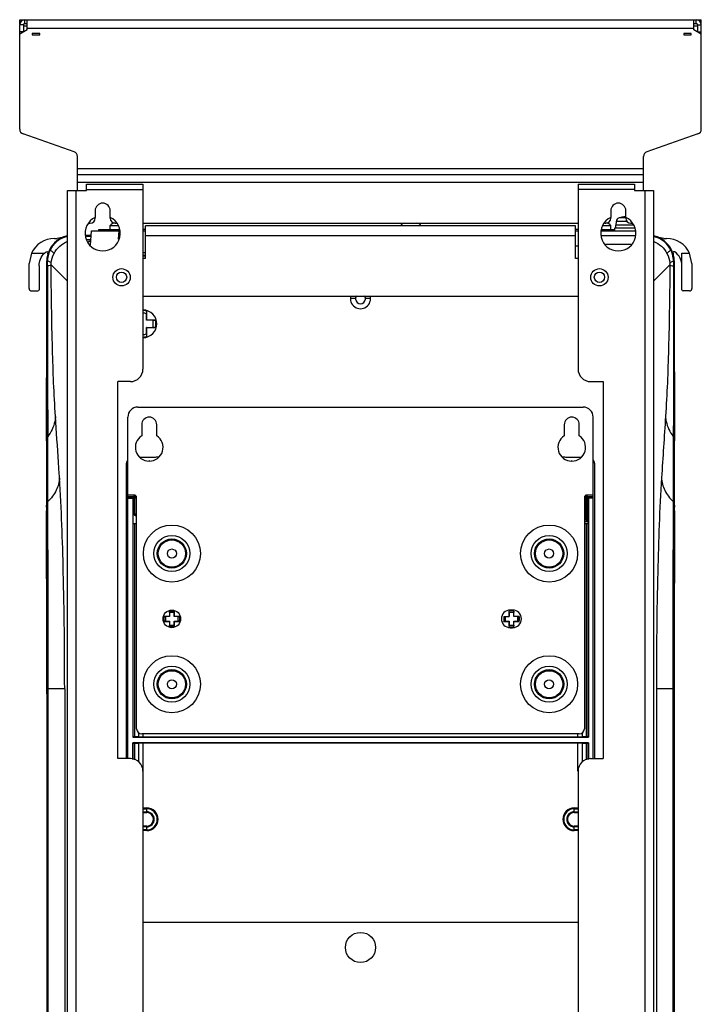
# Model space of a CAD drawing. Header units: millimetres. Extents: x 0 to 3364, y 0 to 2378.
# Tile 34 of 34: x 2575 to 2846, y 1312 to 1704. Entities that reach past the tile are written whole.
import ezdxf

# ---------------------------------------------------------------- set-up
doc = ezdxf.new("R2010")
doc.units = ezdxf.units.MM
doc.header["$LTSCALE"] = 185.02
doc.layers.add('00_COMPONENTS', color=7, linetype='CONTINUOUS')

msp = doc.modelspace()

# ---------------------------------------------------------------- linework, layer by layer
at = {"layer": '00_COMPONENTS', "color": 7, "linetype": 'CONTINUOUS'}
for p, q in [((2574.62, 1702.32), (2574.62, 1703.82)), ((2574.62, 1703.82), (2845.62, 1703.82)), ((2574.62, 1660.24), (2574.62, 1701.82)), ((2577.62, 1699.82), (2577.62, 1703.82)), ((2842.62, 1699.82), (2842.62, 1703.82)), ((2845.62, 1702.32), (2845.62, 1703.82)), ((2845.62, 1660.24), (2845.62, 1701.82)), ((2577.62, 1699.82), (2574.62, 1698.08)), ((2579.62, 1698.32), (2579.62, 1697.82)), ((2582.62, 1698.32), (2579.62, 1698.32)), ((2579.62, 1697.82), (2582.62, 1697.82)), ((2582.62, 1697.82), (2582.62, 1698.32)), ((2838.62, 1698.32), (2838.62, 1697.82)), ((2841.62, 1698.32), (2838.62, 1698.32)), ((2838.62, 1697.82), (2841.62, 1697.82)), ((2841.62, 1697.82), (2841.62, 1698.32)), ((2845.62, 1698.08), (2842.62, 1699.82)), ((2596.28, 1651.28), (2575.97, 1658.35)), ((2844.28, 1658.35), (2823.97, 1651.28)), ((2597.62, 1635.82), (2597.62, 1649.39)), ((2822.62, 1635.82), (2822.62, 1649.39)), ((2602.27, 1622.82), (2602.62, 1622.82)), ((2604.62, 1624.82), (2604.62, 1625.14)), ((2610.62, 1624.82), (2610.62, 1625.14)), ((2610.62, 1620.32), (2610.62, 1621.92)), ((2610.62, 1621.92), (2613.88, 1621.92)), ((2612.62, 1622.82), (2612.97, 1622.82)), ((2623.62, 1622.82), (2796.62, 1622.82)), ((2726.12, 1621.92), (2734.12, 1621.92)), ((2806.36, 1621.92), (2809.62, 1621.92)), ((2807.27, 1622.82), (2807.62, 1622.82)), ((2809.62, 1624.82), (2809.62, 1625.14)), ((2809.62, 1620.32), (2809.62, 1621.92)), ((2811.52, 1622.12), (2811.52, 1620.82)), ((2818.68, 1622.12), (2811.52, 1622.12)), ((2811.75, 1623.58), (2811.62, 1622.12)), ((2813.67, 1625.16), (2812.92, 1624.98)), ((2813.67, 1625.16), (2813.67, 1625.16)), ((2815.62, 1624.82), (2815.62, 1625.14)), ((2817.62, 1622.82), (2817.97, 1622.82)), ((2603.03, 1617.97), (2600.87, 1617.97)), ((2600.88, 1618.05), (2601.63, 1618.05)), ((2601.63, 1618.05), (2603.03, 1618.05)), ((2602.82, 1614.04), (2603.12, 1619.82)), ((2603.12, 1619.82), (2614.11, 1619.82)), ((2606.12, 1619.82), (2606.12, 1620.32)), ((2606.12, 1620.32), (2614.1, 1620.32)), ((2624.62, 1620.32), (2623.62, 1620.32)), ((2623.62, 1619.82), (2624.62, 1619.82)), ((2796.62, 1620.32), (2795.62, 1620.32)), ((2795.62, 1619.82), (2796.62, 1619.82)), ((2806.09, 1619.82), (2819.16, 1619.82)), ((2806.15, 1620.32), (2811.12, 1620.32)), ((2811.12, 1620.82), (2811.12, 1619.82)), ((2819.04, 1620.82), (2811.12, 1620.82)), ((2588.41, 1616.79), (2589.55, 1616.79)), ((2591.54, 1617.2), (2589.55, 1616.79)), ((2819.39, 1617.82), (2805.86, 1617.82)), ((2830.69, 1616.79), (2828.7, 1617.2)), ((2830.69, 1616.79), (2831.84, 1616.79)), ((2579.29, 1610.87), (2578.42, 1606.81)), ((2584.42, 1610.87), (2585.08, 1611.45)), ((2585.78, 1610.62), (2585.86, 1610.9)), ((2795.62, 1613.82), (2796.62, 1613.82)), ((2834.38, 1610.9), (2834.47, 1610.62)), ((2841.83, 1606.81), (2840.96, 1610.87)), ((2585.38, 1606.8), (2585.39, 1607.82)), ((2585.46, 1607.82), (2585.46, 1606.8)), ((2585.46, 1606.8), (2585.46, 1605.81)), ((2623.62, 1609.82), (2624.62, 1609.82)), ((2834.78, 1606.79), (2834.78, 1607.82)), ((2834.78, 1605.81), (2834.78, 1606.79)), ((2834.86, 1607.82), (2834.86, 1607.13)), ((2834.86, 1607.13), (2834.86, 1606.79)), ((2834.86, 1606.79), (2834.86, 1605.81)), ((2585.46, 1605.81), (2585.39, 1538.17)), ((2834.63, 1605.81), (2834.64, 1546.37)), ((2834.84, 1546.07), (2834.78, 1605.81)), ((2579.36, 1595.87), (2581.85, 1595.87)), ((2840.88, 1595.87), (2838.39, 1595.87)), ((2625.05, 1587.9), (2625.04, 1586.84)), ((2625.04, 1584.23), (2625.04, 1586.84)), ((2625.12, 1587.95), (2625.1, 1587.93)), ((2625.12, 1584.32), (2625.12, 1587.95)), ((2625.12, 1584.32), (2625.04, 1584.23)), ((2627.64, 1584.23), (2625.04, 1584.23)), ((2628.76, 1584.32), (2625.12, 1584.32)), ((2627.64, 1584.23), (2628.71, 1584.25)), ((2627.64, 1581.4), (2627.64, 1584.23)), ((2628.71, 1581.39), (2628.71, 1584.25)), ((2625.04, 1578.79), (2625.04, 1581.4)), ((2625.12, 1581.32), (2625.04, 1581.4)), ((2625.04, 1581.4), (2627.64, 1581.4)), ((2625.04, 1578.79), (2625.05, 1577.73)), ((2625.12, 1577.68), (2625.12, 1581.32)), ((2625.12, 1581.32), (2628.76, 1581.32)), ((2628.71, 1581.39), (2627.64, 1581.4)), ((2625.12, 1577.68), (2625.1, 1577.7)), ((2621.62, 1549.67), (2798.62, 1549.67)), ((2617.62, 1409.82), (2617.62, 1545.67)), ((2802.62, 1409.82), (2802.62, 1545.67)), ((2623.12, 1542.67), (2623.12, 1538.28)), ((2629.12, 1538.28), (2629.12, 1542.67)), ((2791.12, 1542.67), (2791.12, 1538.28)), ((2797.12, 1538.28), (2797.12, 1542.67)), ((2585.27, 1536.3), (2585.28, 1536.5)), ((2585.27, 1536.3), (2585.27, 1535.53)), ((2585.28, 1536.5), (2585.28, 1537.72)), ((2585.39, 1538.17), (2585.39, 1537.86)), ((2585.39, 1536.52), (2585.39, 1511.9)), ((2834.86, 1537.86), (2834.86, 1538.17)), ((2834.86, 1536.52), (2834.86, 1511.9)), ((2834.97, 1537.73), (2834.97, 1536.5)), ((2834.97, 1536.5), (2834.97, 1536.3)), ((2834.97, 1535.53), (2834.97, 1536.3)), ((2585.27, 1534), (2585.27, 1511.9)), ((2834.97, 1511.9), (2834.97, 1534)), ((2622.45, 1529.82), (2628.62, 1529.82)), ((2626.38, 1528.24), (2625.95, 1528.21)), ((2791.62, 1529.82), (2797.79, 1529.82)), ((2794.3, 1528.21), (2793.86, 1528.24)), ((2617.12, 1409.82), (2617.12, 1527.32)), ((2803.12, 1527.32), (2803.12, 1409.82)), ((2620.12, 1514.67), (2617.62, 1514.67)), ((2620.18, 1513.96), (2617.62, 1513.96)), ((2617.62, 1513.44), (2619.54, 1513.44)), ((2619.54, 1513.44), (2619.63, 1513.54)), ((2619.54, 1513.44), (2619.54, 1418.33)), ((2619.62, 1513.24), (2619.62, 1503.42)), ((2621.12, 1421.67), (2621.12, 1513.67)), ((2799.12, 1513.67), (2799.12, 1421.67)), ((2799.76, 1514.51), (2799.16, 1513.91)), ((2802.62, 1513.66), (2800.07, 1513.66)), ((2802.62, 1514.67), (2800.12, 1514.67)), ((2800.61, 1513.54), (2800.71, 1513.44)), ((2800.62, 1503.42), (2800.62, 1513.24)), ((2800.71, 1513.44), (2800.71, 1418.33)), ((2802.62, 1513.44), (2800.71, 1513.44)), ((2585.27, 1511.9), (2585.27, 1510.87)), ((2585.27, 1510.87), (2585.27, 1510.64)), ((2585.39, 1511.9), (2585.39, 1511.21)), ((2585.39, 1511.21), (2585.39, 1510.87)), ((2585.39, 1510.87), (2585.39, 1510.67)), ((2585.39, 1510.67), (2585.39, 1508.55)), ((2585.39, 1508.55), (2585.46, 1437.59)), ((2834.78, 1437.59), (2834.85, 1508.55)), ((2834.85, 1508.55), (2834.86, 1510.67)), ((2834.86, 1511.9), (2834.86, 1511.21)), ((2834.86, 1511.21), (2834.86, 1510.87)), ((2834.86, 1510.67), (2834.86, 1510.87)), ((2834.97, 1510.87), (2834.97, 1511.9)), ((2834.97, 1510.64), (2834.97, 1510.87)), ((2621.12, 1506.45), (2620.63, 1506.45)), ((2619.62, 1503.42), (2619.65, 1503.39)), ((2619.62, 1503.42), (2621.12, 1503.42)), ((2799.12, 1503.42), (2800.62, 1503.42)), ((2800.62, 1503.42), (2800.59, 1503.39)), ((2634.12, 1466.42), (2632.03, 1466.42)), ((2632.07, 1466.37), (2632.61, 1466.35)), ((2632.61, 1466.35), (2632.61, 1464.49)), ((2634.19, 1466.35), (2632.61, 1466.35)), ((2634.12, 1468.51), (2634.12, 1466.42)), ((2634.12, 1466.42), (2634.19, 1466.35)), ((2634.19, 1467.93), (2634.17, 1468.47)), ((2636.07, 1468.47), (2634.17, 1468.47)), ((2634.19, 1467.93), (2634.19, 1466.35)), ((2636.05, 1467.93), (2634.19, 1467.93)), ((2636.07, 1468.47), (2636.05, 1467.93)), ((2636.05, 1466.35), (2636.05, 1467.93)), ((2636.12, 1466.42), (2636.05, 1466.35)), ((2637.64, 1466.35), (2636.05, 1466.35)), ((2636.12, 1466.42), (2636.12, 1468.51)), ((2638.21, 1466.42), (2636.12, 1466.42)), ((2637.64, 1466.35), (2638.18, 1466.37)), ((2637.64, 1464.49), (2637.64, 1466.35)), ((2767.09, 1466.42), (2767.07, 1464.47)), ((2767.09, 1466.42), (2769.19, 1466.42)), ((2767.64, 1466.42), (2767.61, 1464.49)), ((2769.12, 1468.51), (2769.12, 1466.42)), ((2769.19, 1467.93), (2769.17, 1468.47)), ((2769.19, 1467.93), (2769.19, 1466.42)), ((2771.05, 1467.93), (2769.19, 1467.93)), ((2770.62, 1468.92), (2769.62, 1468.92)), ((2771.07, 1468.47), (2771.05, 1467.93)), ((2771.05, 1466.35), (2771.05, 1467.93)), ((2771.12, 1466.42), (2771.05, 1466.35)), ((2772.64, 1466.35), (2771.05, 1466.35)), ((2771.12, 1466.42), (2771.12, 1468.51)), ((2773.21, 1466.42), (2771.12, 1466.42)), ((2772.64, 1466.35), (2773.18, 1466.37)), ((2772.64, 1464.49), (2772.64, 1466.35)), ((2773.18, 1464.47), (2773.18, 1466.37)), ((2632.03, 1464.42), (2634.12, 1464.42)), ((2632.61, 1464.49), (2632.07, 1464.47)), ((2632.61, 1464.49), (2634.19, 1464.49)), ((2634.12, 1464.42), (2634.19, 1464.49)), ((2634.12, 1464.42), (2634.12, 1462.33)), ((2634.17, 1462.36), (2634.19, 1462.9)), ((2634.17, 1462.36), (2636.07, 1462.36)), ((2634.19, 1464.49), (2634.19, 1462.9)), ((2634.19, 1462.9), (2636.05, 1462.9)), ((2636.05, 1462.9), (2636.05, 1464.49)), ((2636.12, 1464.42), (2636.05, 1464.49)), ((2636.05, 1464.49), (2637.64, 1464.49)), ((2636.05, 1462.9), (2636.07, 1462.36)), ((2636.12, 1462.33), (2636.12, 1464.42)), ((2636.12, 1464.42), (2638.21, 1464.42)), ((2638.18, 1464.47), (2637.64, 1464.49)), ((2767.03, 1464.42), (2769.12, 1464.42)), ((2767.61, 1464.49), (2767.07, 1464.47)), ((2767.61, 1464.49), (2769.19, 1464.49)), ((2769.12, 1464.42), (2769.19, 1464.49)), ((2769.12, 1464.42), (2769.12, 1462.33)), ((2769.17, 1462.36), (2769.19, 1462.9)), ((2769.19, 1464.49), (2769.19, 1462.9)), ((2769.19, 1462.9), (2771.05, 1462.9)), ((2769.62, 1461.92), (2770.62, 1461.92)), ((2771.05, 1462.9), (2771.05, 1464.49)), ((2771.12, 1464.42), (2771.05, 1464.49)), ((2771.05, 1464.49), (2772.64, 1464.49)), ((2771.05, 1462.9), (2771.07, 1462.36)), ((2771.12, 1462.33), (2771.12, 1464.42)), ((2771.12, 1464.42), (2773.21, 1464.42)), ((2773.18, 1464.47), (2772.64, 1464.49)), ((2585.39, 1435.81), (2585.38, 1437.59)), ((2585.39, 1435.59), (2585.39, 1435.81)), ((2585.39, 1435.59), (2585.39, 1434.55)), ((2585.39, 1434.55), (2585.39, 1434.03)), ((2585.39, 1434.03), (2585.39, 1158.6)), ((2585.47, 1435.81), (2585.47, 1156.82)), ((2834.78, 1435.81), (2834.78, 1156.82)), ((2834.86, 1437.59), (2834.86, 1435.81)), ((2834.86, 1435.81), (2834.86, 1435.59)), ((2834.86, 1434.55), (2834.86, 1435.59)), ((2834.86, 1434.03), (2834.86, 1434.55)), ((2834.86, 1158.6), (2834.86, 1434.03)), ((2619.65, 1418.45), (2619.54, 1418.33)), ((2619.54, 1418.33), (2800.71, 1418.33)), ((2621.96, 1418.44), (2621.86, 1418.44)), ((2797.12, 1419.67), (2623.12, 1419.67)), ((2623.64, 1418.42), (2796.6, 1418.42)), ((2798.38, 1418.44), (2798.29, 1418.44)), ((2800.71, 1418.33), (2800.59, 1418.45)), ((2619.54, 1409.52), (2619.54, 1416.11)), ((2619.65, 1415.99), (2619.54, 1416.11)), ((2800.71, 1416.11), (2619.54, 1416.11)), ((2620.29, 1415.97), (2620.29, 1409.27)), ((2621.86, 1416), (2621.96, 1416)), ((2796.6, 1416.02), (2623.64, 1416.02)), ((2798.29, 1416), (2798.38, 1416)), ((2800.59, 1415.99), (2800.71, 1416.11)), ((2800.71, 1416.11), (2800.71, 1409.52)), ((2796.62, 1344.62), (2623.62, 1344.62))]:
    msp.add_line(p, q, dxfattribs=at)
at = {"layer": '00_COMPONENTS', "color": 3, "linetype": 'CONTINUOUS'}
for p, q in [((2574.62, 1702.05), (2574.62, 1702.32)), ((2576.12, 1701.82), (2576.12, 1698.95)), ((2576.62, 1702.32), (2577.62, 1702.32)), ((2842.62, 1702.32), (2843.62, 1702.32)), ((2844.12, 1701.82), (2844.12, 1698.95)), ((2845.62, 1702.05), (2845.62, 1702.32)), ((2601.12, 1638.32), (2623.62, 1638.32)), ((2601.12, 1635.82), (2601.12, 1638.31)), ((2623.62, 1638.31), (2623.62, 1564.82)), ((2796.62, 1638.32), (2819.12, 1638.32)), ((2796.62, 1638.31), (2796.62, 1564.82)), ((2819.12, 1638.31), (2819.12, 1635.82)), ((2593.62, 962.82), (2593.62, 1635.82)), ((2593.62, 1635.82), (2601.12, 1635.82)), ((2819.12, 1635.82), (2826.62, 1635.82)), ((2826.62, 1635.82), (2826.62, 962.82)), ((2604.62, 1627.82), (2604.62, 1625.14)), ((2610.62, 1625.14), (2610.62, 1627.82)), ((2809.62, 1627.82), (2809.62, 1625.14)), ((2815.62, 1625.14), (2815.62, 1627.82)), ((2624.62, 1608.82), (2624.62, 1621.82)), ((2795.62, 1621.82), (2624.62, 1621.82)), ((2795.62, 1608.82), (2795.62, 1621.82)), ((2624.62, 1608.82), (2623.62, 1608.82)), ((2796.62, 1608.82), (2795.62, 1608.82)), ((2623.62, 1593.82), (2796.62, 1593.82)), ((2613.62, 1409.82), (2613.62, 1559.82)), ((2618.62, 1559.82), (2613.62, 1559.82)), ((2801.62, 1559.82), (2806.62, 1559.82)), ((2806.62, 1559.82), (2806.62, 1409.82)), ((2618.62, 1409.82), (2613.62, 1409.82)), ((2801.62, 1409.82), (2806.62, 1409.82)), ((2623.62, 1404.82), (2623.62, 1214.82)), ((2796.62, 1404.82), (2796.62, 1214.82))]:
    msp.add_line(p, q, dxfattribs=at)
at = {"layer": '00_COMPONENTS', "color": 9, "linetype": 'CONTINUOUS'}
for p, q in [((2576.12, 1701.82), (2574.62, 1701.82)), ((2576.12, 1701.32), (2577.62, 1701.32)), ((2576.62, 1702.32), (2576.62, 1703.82)), ((2842.62, 1700.32), (2577.62, 1700.32)), ((2842.62, 1701.32), (2844.12, 1701.32)), ((2843.62, 1702.32), (2843.62, 1703.82)), ((2844.12, 1701.82), (2845.62, 1701.82)), ((2576.12, 1698.95), (2574.62, 1698.95)), ((2844.12, 1698.95), (2845.62, 1698.95)), ((2597.62, 1644.64), (2822.62, 1644.64)), ((2597.62, 1642.17), (2822.62, 1642.17)), ((2597.62, 1639.22), (2822.62, 1639.22)), ((2597.62, 1639.16), (2822.62, 1639.16)), ((2597.12, 962.82), (2597.12, 1635.82)), ((2601.12, 1636.32), (2623.62, 1636.32)), ((2819.12, 1636.32), (2796.62, 1636.32)), ((2823.12, 1635.82), (2823.12, 962.82)), ((2816.07, 1623.58), (2811.75, 1623.58)), ((2815.78, 1624.98), (2812.92, 1624.98)), ((2613.93, 1616.44), (2614.11, 1619.82)), ((2600.85, 1617.75), (2603.01, 1617.75)), ((2600.86, 1617.82), (2603.02, 1617.82)), ((2601.4, 1616.31), (2602.86, 1616.31)), ((2601.95, 1615.52), (2601.94, 1615.44)), ((2795.62, 1617.82), (2624.62, 1617.82)), ((2817.6, 1614.32), (2807.65, 1614.32)), ((2579.29, 1610.87), (2584.42, 1610.87)), ((2586.48, 1612.24), (2586.61, 1612.18)), ((2623.62, 1611.14), (2624.62, 1611.14)), ((2623.62, 1610.19), (2624.62, 1610.19)), ((2833.76, 1612.24), (2833.63, 1612.18)), ((2834.32, 1610.62), (2834.47, 1610.62)), ((2837.91, 1610.87), (2840.96, 1610.87)), ((2585.61, 1607.82), (2585.46, 1607.82)), ((2585.61, 1606.79), (2585.61, 1607.82)), ((2585.61, 1605.81), (2585.61, 1606.79)), ((2587.14, 1606.31), (2587.16, 1606.93)), ((2593.62, 1599.83), (2587.14, 1606.31)), ((2833.11, 1606.31), (2826.62, 1599.83)), ((2833.09, 1606.93), (2833.11, 1606.31)), ((2834.78, 1607.82), (2834.63, 1607.82)), ((2834.63, 1607.82), (2834.63, 1606.79)), ((2834.63, 1606.79), (2834.63, 1605.81)), ((2585.6, 1537.86), (2585.61, 1605.81)), ((2708.12, 1592.82), (2706.12, 1592.82)), ((2714.12, 1592.82), (2712.12, 1592.82)), ((2834.51, 1546.36), (2834.49, 1538.2)), ((2834.51, 1546.59), (2834.51, 1546.36)), ((2834.64, 1546.37), (2834.64, 1537.86)), ((2585.27, 1536.3), (2585.39, 1536.3)), ((2585.39, 1537.86), (2585.6, 1537.86)), ((2585.6, 1537.69), (2585.6, 1537.86)), ((2585.6, 1536.3), (2585.6, 1537.69)), ((2585.6, 1534), (2585.6, 1536.3)), ((2585.76, 1538.03), (2585.76, 1538.2)), ((2585.76, 1536.52), (2585.76, 1538.03)), ((2585.76, 1536.3), (2585.76, 1536.52)), ((2585.77, 1534), (2585.76, 1536.3)), ((2834.49, 1536.52), (2834.48, 1536.3)), ((2834.48, 1536.3), (2834.48, 1534)), ((2834.49, 1538.2), (2834.49, 1538.03)), ((2834.49, 1538.03), (2834.49, 1536.52)), ((2834.64, 1537.86), (2834.64, 1537.69)), ((2834.86, 1537.86), (2834.64, 1537.86)), ((2834.64, 1537.69), (2834.64, 1536.3)), ((2834.64, 1536.3), (2834.64, 1534)), ((2834.97, 1536.3), (2834.86, 1536.3)), ((2585.6, 1511.9), (2585.6, 1534)), ((2585.83, 1512.32), (2585.77, 1534)), ((2834.48, 1534), (2834.42, 1512.32)), ((2834.64, 1534), (2834.65, 1511.9)), ((2585.83, 1512.1), (2585.83, 1512.32)), ((2620.17, 1513.66), (2617.62, 1513.66)), ((2619.62, 1513.24), (2620.41, 1513.24)), ((2620.11, 1513.54), (2619.63, 1513.54)), ((2620.11, 1506.75), (2620.11, 1513.54)), ((2620.18, 1513.96), (2620.18, 1514.51)), ((2620.18, 1514.51), (2620.48, 1514.51)), ((2620.18, 1513.96), (2620.48, 1513.96)), ((2620.41, 1506.76), (2620.41, 1513.24)), ((2620.48, 1513.96), (2620.48, 1514.51)), ((2620.48, 1514.51), (2621.08, 1513.91)), ((2799.76, 1514.51), (2799.76, 1513.96)), ((2800.06, 1514.51), (2799.76, 1514.51)), ((2802.62, 1513.96), (2799.76, 1513.96)), ((2799.83, 1505.71), (2799.83, 1513.24)), ((2800.62, 1513.24), (2799.83, 1513.24)), ((2800.06, 1514.51), (2800.06, 1513.96)), ((2800.13, 1513.54), (2800.13, 1503.99)), ((2800.61, 1513.54), (2800.13, 1513.54)), ((2834.42, 1512.32), (2834.42, 1512.1)), ((2585.39, 1510.64), (2585.27, 1510.64)), ((2585.39, 1511.9), (2585.6, 1511.9)), ((2585.6, 1511.68), (2585.6, 1511.9)), ((2585.6, 1510.91), (2585.6, 1511.68)), ((2585.6, 1510.69), (2585.6, 1510.91)), ((2585.6, 1508.44), (2585.6, 1510.69)), ((2585.6, 1437.59), (2585.6, 1508.44)), ((2585.83, 1510.92), (2585.83, 1512.1)), ((2585.84, 1508.44), (2585.83, 1510.92)), ((2834.42, 1510.92), (2834.41, 1508.44)), ((2834.42, 1512.1), (2834.42, 1510.92)), ((2834.65, 1508.43), (2834.64, 1437.59)), ((2834.65, 1511.9), (2834.65, 1511.68)), ((2834.86, 1511.9), (2834.65, 1511.9)), ((2834.65, 1511.68), (2834.65, 1510.9)), ((2834.65, 1510.9), (2834.65, 1510.69)), ((2834.65, 1510.69), (2834.65, 1508.43)), ((2834.86, 1510.64), (2834.97, 1510.64)), ((2621.12, 1507.47), (2620.41, 1506.76)), ((2620.71, 1506.46), (2620.63, 1506.45)), ((2621.12, 1506.87), (2620.71, 1506.46)), ((2799.12, 1507.47), (2799.8, 1506.79)), ((2799.12, 1506.87), (2799.5, 1506.49)), ((2799.5, 1506.49), (2799.12, 1506.49)), ((2619.65, 1503.39), (2619.65, 1418.45)), ((2620.29, 1503.37), (2620.29, 1418.47)), ((2800.13, 1503.99), (2799.12, 1503.99)), ((2799.95, 1418.47), (2799.95, 1503.37)), ((2800.59, 1418.45), (2800.59, 1503.39)), ((2585.46, 1437.59), (2585.6, 1437.59)), ((2585.6, 1155.04), (2585.6, 1437.59)), ((2585.6, 1437.59), (2585.93, 1437.59)), ((2585.93, 1155.04), (2585.93, 1437.59)), ((2592.5, 1437.59), (2585.93, 1437.59)), ((2592.5, 1437.59), (2592.5, 1155.04)), ((2827.75, 1437.59), (2827.75, 1155.04)), ((2834.78, 1437.59), (2827.75, 1437.59)), ((2834.32, 1437.59), (2834.32, 1155.04)), ((2834.64, 1437.59), (2834.64, 1155.04)), ((2621.86, 1420.13), (2621.86, 1418.44)), ((2623.64, 1419.67), (2623.64, 1418.42)), ((2796.6, 1418.42), (2796.6, 1419.67)), ((2798.38, 1418.44), (2798.38, 1420.13)), ((2619.65, 1415.99), (2619.65, 1409.48)), ((2621.86, 1416), (2621.86, 1408.56)), ((2623.64, 1416.02), (2623.64, 1404.82)), ((2796.6, 1404.82), (2796.6, 1416.02)), ((2798.38, 1408.56), (2798.38, 1416)), ((2799.95, 1409.27), (2799.95, 1415.97)), ((2800.59, 1409.48), (2800.59, 1415.99)), ((2623.62, 1388.67), (2625.12, 1388.67)), ((2623.62, 1388.37), (2625.12, 1388.37)), ((2623.64, 1390.18), (2625.12, 1390.18)), ((2623.64, 1389.88), (2625.12, 1389.88)), ((2625.12, 1388.37), (2625.12, 1390.18)), ((2795.12, 1388.37), (2795.12, 1390.18)), ((2795.12, 1390.18), (2796.6, 1390.18)), ((2795.12, 1389.88), (2796.6, 1389.88)), ((2795.12, 1388.67), (2796.62, 1388.67)), ((2795.12, 1388.37), (2796.62, 1388.37)), ((2625.12, 1382.96), (2623.62, 1382.96)), ((2625.12, 1381.16), (2625.12, 1382.96)), ((2795.12, 1381.16), (2795.12, 1382.96)), ((2796.62, 1382.96), (2795.12, 1382.96)), ((2625.12, 1382.66), (2623.62, 1382.66)), ((2625.12, 1381.46), (2623.64, 1381.46)), ((2625.12, 1381.16), (2623.64, 1381.16)), ((2796.62, 1382.66), (2795.12, 1382.66)), ((2796.6, 1381.46), (2795.12, 1381.46)), ((2796.6, 1381.16), (2795.12, 1381.16))]:
    msp.add_line(p, q, dxfattribs=at)
at = {"layer": '00_COMPONENTS', "color": 7, "linetype": 'CONTINUOUS'}
msp.add_lwpolyline([(2602.95, 1616.48), (2602.55, 1615.74), (2602.43, 1615.67)], dxfattribs=at)
at = {"layer": '00_COMPONENTS', "color": 3, "linetype": 'CONTINUOUS'}
for centre in [(2615.12, 1601.32), (2805.12, 1601.32)]:
    msp.add_circle(centre, 3.44, dxfattribs=at)
at = {"layer": '00_COMPONENTS', "color": 7, "linetype": 'CONTINUOUS'}
for centre, radius in [((2615.12, 1601.32), 2.05), ((2805.12, 1601.32), 2.05), ((2635.12, 1491.42), 1.8), ((2785.12, 1491.42), 1.8), ((2635.12, 1465.42), 3.5), ((2635.12, 1439.42), 1.8), ((2785.12, 1439.42), 1.8), ((2710.12, 1334.67), 6)]:
    msp.add_circle(centre, radius, dxfattribs=at)
at = {"layer": '00_COMPONENTS', "color": 9, "linetype": 'CONTINUOUS'}
for centre, radius in [((2635.12, 1491.42), 11.34), ((2785.12, 1491.42), 11.34), ((2635.12, 1491.42), 7.18), ((2635.12, 1491.42), 5.81), ((2635.12, 1491.42), 5.39), ((2785.12, 1491.42), 7.18), ((2785.12, 1491.42), 5.81), ((2785.12, 1491.42), 5.39), ((2635.12, 1439.42), 11.34), ((2785.12, 1439.42), 11.34), ((2635.12, 1439.42), 7.18), ((2785.12, 1439.42), 7.18), ((2635.12, 1439.42), 5.81), ((2635.12, 1439.42), 5.39), ((2785.12, 1439.42), 5.81), ((2785.12, 1439.42), 5.39)]:
    msp.add_circle(centre, radius, dxfattribs=at)
at = {"layer": '00_COMPONENTS', "color": 7, "linetype": 'CONTINUOUS'}
for centre, radius, start, end in [((2576.62, 1701.82), 2, 90, 180), ((2843.62, 1701.82), 2, 0, 90), ((2576.62, 1660.24), 2, 180, 250.821), ((2843.62, 1660.24), 2, 289.179, 360), ((2595.62, 1649.39), 2, 0, 70.821), ((2824.62, 1649.39), 2, 109.179, 180), ((2602.62, 1624.82), 2, 270, 360), ((2612.62, 1624.82), 2, 180, 270), ((2612.62, 1620.42), 2.5, 93.8131, 143.1301), ((2728.12, 1620.42), 2.5, 100.4169, 143.1301), ((2732.12, 1620.42), 2.5, 36.8699, 79.5831), ((2807.62, 1624.82), 2, 270, 360), ((2807.62, 1620.42), 2.5, 36.8699, 86.1869), ((2813.34, 1623.44), 1.6, 105.494, 175), ((2816.12, 1613.42), 11.99, 94.0636, 101.7858), ((2815.74, 1618.88), 6.51, 92.4998, 94.1001), ((2815.63, 1622.58), 2.82, 90.0643, 90.6159), ((2817.62, 1624.82), 2, 180, 270), ((2595.62, 1607.82), 10.16, 101.4324, 154.1603), ((2595.62, 1607.82), 10.24, 101.2956, 113.49), ((2595.62, 1607.82), 10.01, 101.517, 105.6411), ((2824.62, 1607.82), 10.24, 66.51, 78.7044), ((2824.62, 1607.82), 10.16, 25.8397, 78.5679), ((2824.64, 1607.85), 9.97, 74.2382, 78.4266), ((2595.68, 1607.8), 10.3, 164.1257, 170.6323), ((2595.67, 1607.8), 10.21, 164.0878, 168.4124), ((2595.61, 1607.81), 10.15, 162.6604, 164.0854), ((2595.66, 1607.79), 10.2, 154.1546, 162.6426), ((2824.53, 1607.77), 10.26, 23.0145, 25.8425), ((2824.62, 1607.81), 10.17, 20.1777, 23.0124), ((2824.63, 1607.81), 10.15, 17.3399, 20.1756), ((2824.63, 1607.81), 10.15, 15.9146, 17.3396), ((2824.58, 1607.8), 10.21, 11.587, 15.9122), ((2824.57, 1607.8), 10.29, 13.0109, 15.8767), ((2824.57, 1607.8), 10.29, 7.2806, 13.0104), ((-21386.67, 1608.56), 23972.06, 359.830695, 359.995797), ((2595.64, 1607.81), 10.25, 173.1796, 177.6923), ((2595.61, 1607.81), 10.23, 177.694, 179.9524), ((2595.68, 1607.8), 10.29, 170.6348, 173.1759), ((2595.63, 1607.81), 10.17, 174.1957, 179.9676), ((2595.53, 1607.82), 10.07, 173.195, 174.1839), ((2595.62, 1607.81), 10.16, 168.4066, 173.1887), ((2595.63, 1607.82), 10.02, 174.6059, 180.0376), ((2595.55, 1607.83), 9.94, 170.6492, 174.5931), ((2824.63, 1607.82), 10, 359.9661, 9.3271), ((2824.63, 1607.81), 10.15, 5.8242, 11.5948), ((2824.61, 1607.81), 10.17, 0.0324, 5.8026), ((2824.62, 1607.81), 10.24, 4.8697, 7.28), ((2824.62, 1607.81), 10.24, 0.0484, 4.8685), ((2623.62, 1582.82), 5.5, 270, 90), ((2623.62, 1582.82), 5.35, 74.6787, 90), ((2623.62, 1582.82), 5.28, 74.2847, 89.9998), ((2623.62, 1582.82), 4.26, 70.6454, 90.0017), ((2623.62, 1582.82), 5.35, 343.7175, 16.2825), ((2623.62, 1582.82), 4.26, 270.0017, 289.3546), ((2623.62, 1582.82), 5.28, 269.9998, 285.7153), ((2623.62, 1582.82), 5.35, 270, 285.3213), ((2621.62, 1545.67), 4, 90, 180), ((2798.62, 1545.67), 4, 0, 90), ((2626.12, 1542.67), 3, 0, 180), ((2794.12, 1542.67), 3, 0, 180), ((2626.12, 1533.67), 5.5, 123.0557, 56.9443), ((2794.12, 1533.67), 5.5, 123.0557, 56.9443), ((3190.38, 1533.99), 605.11, 179.8544, 179.99924), ((2229.87, 1533.99), 605.11, 0.00076, 0.1456), ((2619.62, 1527.32), 2.5, 149.3086, 180), ((2628.62, 1535.32), 5.5, 270, 286.3593), ((2791.62, 1535.32), 5.5, 253.6407, 270), ((2800.62, 1527.32), 2.5, 0, 30.6914), ((2620.12, 1513.67), 1, 0, 90), ((2590.73, 1513.96), 29.75, 359.401, 0.0016), ((2599.19, 1513.87), 21.29, 359.2392, 359.3941), ((2800.12, 1513.67), 1, 90, 180), ((2828.48, 1513.94), 28.72, 179.969, 180.5823), ((2817.06, 1513.83), 17.3, 180.6125, 180.8163), ((3206.02, 1510.7), 620.75, 180.07468, 180.21711), ((25834.48, 1437.23), 22999.62, 179.822842, 179.999091), ((2214.23, 1510.7), 620.75, 359.78289, 359.92532), ((2635.12, 1465.42), 3.25, 162.0798, 197.9202), ((2635.12, 1465.42), 3.2, 162.7615, 197.2385), ((2640.86, 1472.84), 10.91, 216.0392, 216.3801), ((2635.12, 1465.42), 3.25, 72.0798, 107.9202), ((2627.7, 1459.68), 10.91, 53.6199, 53.9608), ((2642.54, 1459.68), 10.91, 126.0392, 126.3801), ((2629.39, 1472.84), 10.91, 323.6199, 323.9608), ((2635.12, 1465.42), 3.2, 342.7615, 17.2385), ((2635.12, 1465.42), 3.25, 342.0798, 17.9202), ((2769.62, 1465.42), 3.5, 90, 270), ((2770.12, 1465.42), 3.25, 72.0798, 107.9202), ((2762.7, 1459.68), 10.91, 53.6199, 53.9608), ((2770.12, 1465.42), 3.2, 72.7615, 107.2385), ((2770.62, 1465.42), 3.5, 270, 90), ((2777.54, 1459.68), 10.91, 126.0392, 126.3801), ((2764.39, 1472.84), 10.91, 323.6199, 323.9608), ((2770.12, 1465.42), 3.25, 342.0798, 17.9202), ((2640.86, 1458), 10.91, 143.6199, 143.9608), ((2627.7, 1471.15), 10.91, 306.0392, 306.3801), ((2635.12, 1465.42), 3.25, 252.0798, 287.9202), ((2642.54, 1471.15), 10.91, 233.6199, 233.9608), ((2629.39, 1458), 10.91, 36.0392, 36.3801), ((2775.86, 1458), 10.91, 143.6199, 143.9608), ((2762.7, 1471.15), 10.91, 306.0392, 306.3801), ((2770.12, 1465.42), 3.25, 252.0798, 287.9202), ((2770.12, 1465.42), 3.2, 252.7615, 287.2385), ((2777.54, 1471.15), 10.91, 233.6199, 233.9608), ((2764.39, 1458), 10.91, 36.0392, 36.3801), ((2623.12, 1421.67), 2, 180, 270), ((2623.56, 1489.5), 71.08, 268.711, 270.0696), ((2796.69, 1489.5), 71.08, 269.9304, 271.289), ((2797.12, 1421.67), 2, 270, 360), ((2623.56, 1344.93), 71.08, 89.9304, 91.289), ((2796.69, 1344.93), 71.08, 88.711, 90.0696)]:
    msp.add_arc(centre, radius, start, end, dxfattribs=at)
at = {"layer": '00_COMPONENTS', "color": 3, "linetype": 'CONTINUOUS'}
for centre, radius, start, end in [((2576.62, 1701.82), 0.5, 90, 180), ((2843.62, 1701.82), 0.5, 0, 90), ((2607.62, 1627.82), 3, 0, 180), ((2812.62, 1627.82), 3, 0, 180), ((2607.62, 1618.82), 7, 115.3769, 64.6231), ((2812.62, 1618.82), 7, 115.3769, 64.6231), ((2710.12, 1592.82), 4, 163.937, 16.063), ((2710.12, 1592.82), 2, 145.4837, 34.5163), ((2618.62, 1564.82), 5, 270, 360), ((2801.62, 1564.82), 5, 180, 270), ((2618.62, 1404.82), 5, 0, 90), ((2801.62, 1404.82), 5, 90, 180)]:
    msp.add_arc(centre, radius, start, end, dxfattribs=at)
at = {"layer": '00_COMPONENTS', "color": 9, "linetype": 'CONTINUOUS'}
for centre, radius, start, end in [((2595.62, 1607.82), 10, 105.6419, 154.177), ((2595.7, 1607.74), 10.01, 105.8898, 154.0334), ((2595.7, 1607.74), 10.01, 102.4056, 105.8884), ((2595.69, 1607.75), 10, 101.9671, 102.4046), ((2824.56, 1607.78), 9.97, 73.8313, 77.7377), ((2824.55, 1607.74), 10.01, 25.9668, 73.8288), ((2824.63, 1607.82), 10, 25.8237, 74.2361), ((2595.68, 1607.8), 10.07, 154.2255, 170.6153), ((2595.73, 1607.73), 10.04, 154.068, 167.8462), ((2824.49, 1607.73), 10.07, 6.6469, 25.8962), ((2824.57, 1607.8), 10.06, 9.3833, 25.7765), ((2595.72, 1607.75), 10.03, 174.3789, 179.7422), ((2595.67, 1607.75), 9.98, 167.8601, 174.3555), ((2824.54, 1607.75), 10.01, 0.256, 6.5595), ((35825.76, 1605.89), 33240.07, 180.000086, 180.116673), ((13986.6, 808.8), 11179.53, 176.219179, 176.344423), ((2620.8, 1514.51), 0.614, 168.3188, 180.0019), ((2604.95, 1513.79), 15.53, 359.0184, 359.2427), ((2612.06, 1513.67), 8.42, 358.5392, 359.0428), ((2812.75, 1513.77), 12.99, 180.8095, 181.1429), ((-23044.15, 1440.1), 25630.08, 359.994385, 0.152768), ((24382.15, 1445.34), 21547.83, 179.832241, 180.02062), ((2625.12, 1385.67), 4.51, 270, 90), ((2625.12, 1385.67), 4.21, 270, 90), ((2625.12, 1385.67), 3.01, 270, 90), ((2625.12, 1385.67), 2.71, 270, 90), ((2795.12, 1385.67), 4.51, 90, 270), ((2795.12, 1385.67), 4.21, 90, 270), ((2795.12, 1385.67), 3.01, 90, 270), ((2795.12, 1385.67), 2.71, 90, 270)]:
    msp.add_arc(centre, radius, start, end, dxfattribs=at)
at = {"layer": '00_COMPONENTS', "color": 7, "linetype": 'CONTINUOUS'}
for centre, major_axis, ratio, start_param, end_param in [((2588.44, 1606.78), (7.09, -7.09), 0.997265, 2.357564, 3.507283), ((2831.81, 1606.78), (7.09, 7.09), 0.997265, -0.36569, 0.784029), ((2830.91, 1605.88), (4.95, 4.95), 0.999695, -0.785246, 0.132848), ((2836.17, 1610.87), (0, 100), 0.017455, -1.716384, -1.570796), ((2573.18, 1610.87), (0, 100), 0.052408, -1.711327, -1.61142), ((2847.06, 1610.87), (0, 100), 0.052408, -4.671765, -4.571858), ((2584.08, 1610.87), (0, 100), 0.017455, -4.662468, -4.566801), ((2593.22, 1610.84), (5.84, 100), 0.05223, 2.391856, 2.411603), ((2827.03, 1610.84), (-5.84, 100), 0.05223, 3.871583, 3.891329), ((2619.63, 1513.24), (0, 0.3), 0.034921, 0.034907, 1.570796), ((2800.61, 1513.24), (0, 0.3), 0.034921, -1.570796, -1.058963), ((2620.15, 1503.39), (0.5, 0), 0.034921, -3.106686, -1.28791), ((2618.9, 1503.54), (5, 0), 0.034921, -1.28791, -1.108772), ((2801.35, 1503.54), (5, 0), 0.034921, -2.032821, -1.853683), ((2800.09, 1503.39), (0.5, 0), 0.034921, -1.853683, -0.034907), ((2580.17, 1435.81), (0, 101), 0.052408, -1.570796, -1.553163), ((2840.07, 1435.81), (0, 101), 0.052408, 1.553163, 1.570796), ((2620.15, 1418.45), (0.5, 0), 0.034921, 1.28791, 3.106686), ((2618.9, 1418.3), (5, 0), 0.034921, 0.935507, 1.28791), ((2801.35, 1418.3), (5, 0), 0.034921, 1.853683, 2.206085), ((2800.09, 1418.45), (0.5, 0), 0.034921, 0.034907, 1.853683), ((2620.15, 1415.99), (0.5, 0), 0.034921, -3.106686, -1.28791), ((2618.9, 1416.14), (5, 0), 0.034921, -1.28791, -0.935507), ((2801.35, 1416.14), (5, 0), 0.034921, -2.206085, -1.853683), ((2800.09, 1415.99), (0.5, 0), 0.034921, -1.853683, -0.034907)]:
    msp.add_ellipse(centre, major_axis=major_axis, ratio=ratio, start_param=start_param, end_param=end_param, dxfattribs=at)
for points, knots in [([(2815.6, 1625.39), (2815.59, 1625.39), (2815.54, 1625.39), (2815.49, 1625.39), (2815.45, 1625.39)], [0, 0, 0, 0, 0.230423, 1, 1, 1, 1]), ([(2585.08, 1611.45), (2585.24, 1611.57), (2585.77, 1611.6), (2585.92, 1611.09), (2585.86, 1610.9)], [0, 0, 0, 0, 0.500195, 1, 1, 1, 1]), ([(2834.86, 1605.81), (2834.87, 1600.42), (2834.88, 1580.52), (2834.9, 1560.62), (2834.94, 1546.11)], [0, 0, 0, 0, 0.270882, 1, 1, 1, 1]), ([(2578.37, 1596.87), (2578.37, 1596.61), (2578.58, 1596.08), (2579.11, 1595.87), (2579.36, 1595.87)], [0, 0, 0, 0, 0.498495, 1, 1, 1, 1]), ([(2840.88, 1595.87), (2841.14, 1595.87), (2841.67, 1596.08), (2841.88, 1596.61), (2841.87, 1596.87)], [0, 0, 0, 0, 0.501446, 1, 1, 1, 1]), ([(2834.86, 1538.17), (2834.85, 1538.8), (2834.85, 1541.43), (2834.84, 1544.07), (2834.84, 1546.07)], [0, 0, 0, 0, 0.240167, 1, 1, 1, 1]), ([(2834.94, 1546.11), (2834.94, 1545.38), (2834.95, 1542.59), (2834.96, 1539.79), (2834.97, 1537.73)], [0, 0, 0, 0, 0.260165, 1, 1, 1, 1]), ([(2620.37, 1513.39), (2620.37, 1513.38), (2620.36, 1513.34), (2620.34, 1513.31), (2620.33, 1513.3)], [0, 0, 0, 0, 0.437216, 1, 1, 1, 1]), ([(2799.88, 1513.39), (2799.88, 1513.38), (2799.88, 1513.34), (2799.9, 1513.31), (2799.91, 1513.3)], [0, 0, 0, 0, 0.437223, 1, 1, 1, 1]), ([(2585.38, 1437.59), (2585.38, 1444.14), (2585.36, 1467.72), (2585.34, 1491.31), (2585.27, 1508.34)], [0, 0, 0, 0, 0.277591, 1, 1, 1, 1])]:
    msp.add_open_spline(points, degree=3, knots=knots, dxfattribs=at)
at = {"layer": '00_COMPONENTS', "color": 9, "linetype": 'CONTINUOUS'}
for points in [[(2588.28, 1610.84), (2589.39, 1612.95), (2591.38, 1614.74), (2593.59, 1615.61)], [(2601.95, 1615.52), (2602.17, 1615.52), (2602.41, 1615.6), (2602.59, 1615.75)], [(2602.59, 1615.75), (2602.67, 1615.82), (2602.74, 1615.9), (2602.8, 1615.99)], [(2826.72, 1615.59), (2828.91, 1614.71), (2830.87, 1612.93), (2831.96, 1610.84)], [(2587.16, 1606.93), (2587.26, 1608.28), (2587.65, 1609.64), (2588.28, 1610.84)], [(2831.96, 1610.84), (2832.59, 1609.64), (2832.99, 1608.28), (2833.09, 1606.93)], [(2585.69, 1606.79), (2585.69, 1607.13), (2585.69, 1607.46), (2585.69, 1607.79)], [(2585.69, 1605.84), (2585.69, 1606.15), (2585.69, 1606.47), (2585.69, 1606.79)], [(2834.56, 1607.79), (2834.56, 1607.46), (2834.56, 1607.12), (2834.56, 1606.79)], [(2834.56, 1606.79), (2834.56, 1606.47), (2834.56, 1606.15), (2834.56, 1605.84)], [(2585.6, 1537.86), (2585.62, 1537.98), (2585.67, 1538.12), (2585.78, 1538.17)], [(2585.6, 1537.69), (2585.62, 1537.8), (2585.67, 1537.94), (2585.78, 1537.99)], [(2834.64, 1537.86), (2834.63, 1537.98), (2834.57, 1538.12), (2834.46, 1538.17)], [(2834.64, 1537.69), (2834.63, 1537.8), (2834.57, 1537.94), (2834.46, 1537.99)], [(2620.17, 1513.66), (2620.27, 1513.66), (2620.43, 1513.61), (2620.43, 1513.51)], [(2800.07, 1513.66), (2799.97, 1513.66), (2799.81, 1513.61), (2799.81, 1513.51)], [(2799.83, 1505.71), (2799.84, 1505.13), (2800, 1504.56), (2800.13, 1503.99)]]:
    msp.add_open_spline(points, degree=3, dxfattribs=at)
for points, knots in [([(2602.25, 1615.66), (2602.21, 1615.65), (2602.11, 1615.62), (2601.95, 1615.59), (2601.95, 1615.52)], [0, 0, 0, 0, 0.402161, 1, 1, 1, 1]), ([(2586.61, 1612.18), (2586.62, 1612.17), (2586.65, 1612.15), (2586.69, 1612.13), (2586.72, 1612.11)], [0, 0, 0, 0, 0.197498, 1, 1, 1, 1]), ([(2588.28, 1610.84), (2588.19, 1611.05), (2587.6, 1611.47), (2587.08, 1611.87), (2586.7, 1612.12)], [0, 0, 0, 0, 0.329426, 1, 1, 1, 1]), ([(2831.96, 1610.84), (2832.06, 1611.05), (2832.64, 1611.47), (2833.17, 1611.87), (2833.55, 1612.12)], [0, 0, 0, 0, 0.329431, 1, 1, 1, 1]), ([(2833.63, 1612.18), (2833.63, 1612.17), (2833.59, 1612.15), (2833.56, 1612.13), (2833.53, 1612.11)], [0, 0, 0, 0, 0.197547, 1, 1, 1, 1]), ([(2585.61, 1607.82), (2585.62, 1607.81), (2585.63, 1607.81), (2585.64, 1607.8), (2585.65, 1607.8)], [0, 0, 0, 0, 0.356475, 1, 1, 1, 1]), ([(2585.65, 1607.8), (2585.66, 1607.8), (2585.67, 1607.8), (2585.68, 1607.79), (2585.69, 1607.79)], [0, 0, 0, 0, 0.461445, 1, 1, 1, 1]), ([(2587.16, 1606.93), (2587.08, 1607.12), (2586.55, 1607.47), (2586.04, 1607.67), (2585.69, 1607.79)], [0, 0, 0, 0, 0.357324, 1, 1, 1, 1]), ([(2587.14, 1606.31), (2587.04, 1606.17), (2586.5, 1606.01), (2586.02, 1605.9), (2585.69, 1605.84)], [0, 0, 0, 0, 0.333652, 1, 1, 1, 1]), ([(2588.84, 1545.98), (2588.25, 1554.89), (2587.48, 1575), (2587.18, 1595.12), (2587.14, 1606.31)], [0, 0, 0, 0, 0.44384, 1, 1, 1, 1]), ([(2833.11, 1606.31), (2833.06, 1595.12), (2832.77, 1575), (2831.99, 1554.89), (2831.4, 1545.98)], [0, 0, 0, 0, 0.556159, 1, 1, 1, 1]), ([(2833.09, 1606.93), (2833.17, 1607.12), (2833.69, 1607.47), (2834.21, 1607.67), (2834.56, 1607.79)], [0, 0, 0, 0, 0.3573, 1, 1, 1, 1]), ([(2833.11, 1606.31), (2833.21, 1606.17), (2833.75, 1606.01), (2834.22, 1605.9), (2834.56, 1605.84)], [0, 0, 0, 0, 0.333663, 1, 1, 1, 1]), ([(2834.59, 1607.8), (2834.59, 1607.8), (2834.58, 1607.8), (2834.56, 1607.79), (2834.56, 1607.79)], [0, 0, 0, 0, 0.461408, 1, 1, 1, 1]), ([(2834.63, 1607.82), (2834.63, 1607.81), (2834.62, 1607.81), (2834.6, 1607.8), (2834.59, 1607.8)], [0, 0, 0, 0, 0.355946, 1, 1, 1, 1]), ([(2585.61, 1605.81), (2585.62, 1605.82), (2585.65, 1605.83), (2585.67, 1605.83), (2585.69, 1605.84)], [0, 0, 0, 0, 0.330191, 1, 1, 1, 1]), ([(2834.56, 1605.84), (2834.56, 1600.46), (2834.55, 1580.71), (2834.53, 1560.96), (2834.51, 1546.59)], [0, 0, 0, 0, 0.272009, 1, 1, 1, 1]), ([(2834.63, 1605.81), (2834.63, 1605.82), (2834.6, 1605.83), (2834.58, 1605.83), (2834.56, 1605.84)], [0, 0, 0, 0, 0.330311, 1, 1, 1, 1]), ([(2588.84, 1545.98), (2588.81, 1545.28), (2588.45, 1542.42), (2587.1, 1539.73), (2585.76, 1538.03)], [0, 0, 0, 0, 0.24325, 1, 1, 1, 1]), ([(2590.43, 1521.59), (2590.3, 1523.64), (2589.77, 1531.77), (2589.24, 1539.9), (2588.84, 1545.98)], [0, 0, 0, 0, 0.251726, 1, 1, 1, 1]), ([(2831.4, 1545.98), (2831.43, 1545.28), (2831.79, 1542.42), (2833.14, 1539.73), (2834.49, 1538.03)], [0, 0, 0, 0, 0.243251, 1, 1, 1, 1]), ([(2590.43, 1521.59), (2590.35, 1519.87), (2589.4, 1516.29), (2587.17, 1513.38), (2585.83, 1512.1)], [0, 0, 0, 0, 0.482113, 1, 1, 1, 1]), ([(2592.5, 1437.59), (2592.5, 1453.07), (2592.19, 1481.08), (2591.23, 1509.09), (2590.43, 1521.59)], [0, 0, 0, 0, 0.55276, 1, 1, 1, 1]), ([(2829.82, 1521.59), (2829.02, 1509.09), (2828.06, 1481.08), (2827.75, 1453.07), (2827.75, 1437.59)], [0, 0, 0, 0, 0.44724, 1, 1, 1, 1]), ([(2829.82, 1521.59), (2829.89, 1519.87), (2830.85, 1516.29), (2833.08, 1513.38), (2834.42, 1512.1)], [0, 0, 0, 0, 0.482113, 1, 1, 1, 1]), ([(2585.6, 1511.9), (2585.61, 1512.01), (2585.65, 1512.19), (2585.81, 1512.25), (2585.85, 1512.27)], [0, 0, 0, 0, 0.696939, 1, 1, 1, 1]), ([(2620.17, 1513.66), (2620.18, 1513.66), (2620.17, 1513.7), (2620.18, 1513.73), (2620.18, 1513.76)], [0, 0, 0, 0, 0.289275, 1, 1, 1, 1]), ([(2620.18, 1513.76), (2620.18, 1513.78), (2620.18, 1513.84), (2620.18, 1513.9), (2620.18, 1513.93)], [0, 0, 0, 0, 0.457474, 1, 1, 1, 1]), ([(2620.43, 1513.51), (2620.43, 1513.49), (2620.42, 1513.46), (2620.4, 1513.43), (2620.39, 1513.42)], [0, 0, 0, 0, 0.43813, 1, 1, 1, 1]), ([(2620.47, 1513.36), (2620.47, 1513.37), (2620.47, 1513.4), (2620.48, 1513.43), (2620.48, 1513.45)], [0, 0, 0, 0, 0.277853, 1, 1, 1, 1]), ([(2799.77, 1513.51), (2799.77, 1513.48), (2799.78, 1513.43), (2799.77, 1513.37), (2799.77, 1513.36)], [0, 0, 0, 0, 0.710054, 1, 1, 1, 1]), ([(2799.81, 1513.51), (2799.81, 1513.49), (2799.82, 1513.46), (2799.84, 1513.43), (2799.85, 1513.42)], [0, 0, 0, 0, 0.438131, 1, 1, 1, 1]), ([(2800.06, 1513.96), (2800.06, 1513.92), (2800.06, 1513.84), (2800.07, 1513.76), (2800.07, 1513.73)], [0, 0, 0, 0, 0.531091, 1, 1, 1, 1]), ([(2800.07, 1513.73), (2800.07, 1513.71), (2800.07, 1513.66), (2800.07, 1513.7), (2800.07, 1513.7)], [0, 0, 0, 0, 0.678502, 1, 1, 1, 1]), ([(2834.65, 1511.9), (2834.64, 1512.01), (2834.59, 1512.19), (2834.44, 1512.25), (2834.39, 1512.27)], [0, 0, 0, 0, 0.696939, 1, 1, 1, 1]), ([(2585.6, 1511.68), (2585.61, 1511.79), (2585.65, 1511.97), (2585.81, 1512.03), (2585.85, 1512.04)], [0, 0, 0, 0, 0.696883, 1, 1, 1, 1]), ([(2834.65, 1511.68), (2834.64, 1511.79), (2834.59, 1511.97), (2834.44, 1512.03), (2834.39, 1512.04)], [0, 0, 0, 0, 0.696879, 1, 1, 1, 1]), ([(2620.41, 1506.76), (2620.4, 1506.74), (2620.29, 1506.77), (2620.22, 1506.75), (2620.16, 1506.75)], [0, 0, 0, 0, 0.266899, 1, 1, 1, 1]), ([(2620.41, 1506.76), (2620.41, 1506.68), (2620.42, 1506.53), (2620.6, 1506.5), (2620.65, 1506.53)], [0, 0, 0, 0, 0.543052, 1, 1, 1, 1]), ([(2799.5, 1506.49), (2799.56, 1506.44), (2799.46, 1506.05), (2799.53, 1505.76), (2799.53, 1505.53)], [0, 0, 0, 0, 0.273546, 1, 1, 1, 1]), ([(2799.5, 1506.49), (2799.57, 1506.49), (2799.73, 1506.5), (2799.76, 1506.69), (2799.72, 1506.73)], [0, 0, 0, 0, 0.543052, 1, 1, 1, 1]), ([(2799.53, 1505.53), (2799.6, 1505.53), (2799.73, 1505.5), (2799.79, 1505.65), (2799.76, 1505.68)], [0, 0, 0, 0, 0.651177, 1, 1, 1, 1]), ([(2799.53, 1505.53), (2799.54, 1505.4), (2799.66, 1504.86), (2799.94, 1504.37), (2800.13, 1503.99)], [0, 0, 0, 0, 0.225164, 1, 1, 1, 1]), ([(2799.8, 1506.79), (2799.82, 1506.77), (2799.8, 1506.66), (2799.85, 1506.32), (2799.83, 1505.98), (2799.83, 1505.71)], [0, 0, 0, 0, 0.074754, 0.273595, 1, 1, 1, 1])]:
    msp.add_open_spline(points, degree=3, knots=knots, dxfattribs=at)
at = {"layer": '00_COMPONENTS', "color": 7, "linetype": 'CONTINUOUS'}
for points in [[(2582.34, 1605.88), (2582.33, 1607.69), (2583.14, 1609.61), (2584.42, 1610.87)], [(2834.38, 1610.9), (2834.31, 1611.12), (2834.47, 1611.44), (2834.68, 1611.52)], [(2834.68, 1611.52), (2834.83, 1611.58), (2835.03, 1611.55), (2835.16, 1611.45)], [(2581.85, 1595.87), (2582.09, 1595.87), (2582.35, 1596.13), (2582.35, 1596.37)], [(2837.89, 1596.37), (2837.89, 1596.13), (2838.16, 1595.87), (2838.39, 1595.87)], [(2620.11, 1513.54), (2620.21, 1513.54), (2620.37, 1513.49), (2620.37, 1513.39)], [(2800.13, 1513.54), (2800.03, 1513.54), (2799.88, 1513.49), (2799.88, 1513.39)], [(2585.27, 1509.89), (2585.27, 1510.14), (2585.27, 1510.39), (2585.27, 1510.64)], [(2834.97, 1510.64), (2834.97, 1510.39), (2834.97, 1510.14), (2834.97, 1509.89)], [(2620.63, 1506.45), (2620.45, 1506.45), (2620.22, 1506.58), (2620.18, 1506.76)]]:
    msp.add_open_spline(points, degree=3, dxfattribs=at)

doc.saveas('drawing.dxf')
